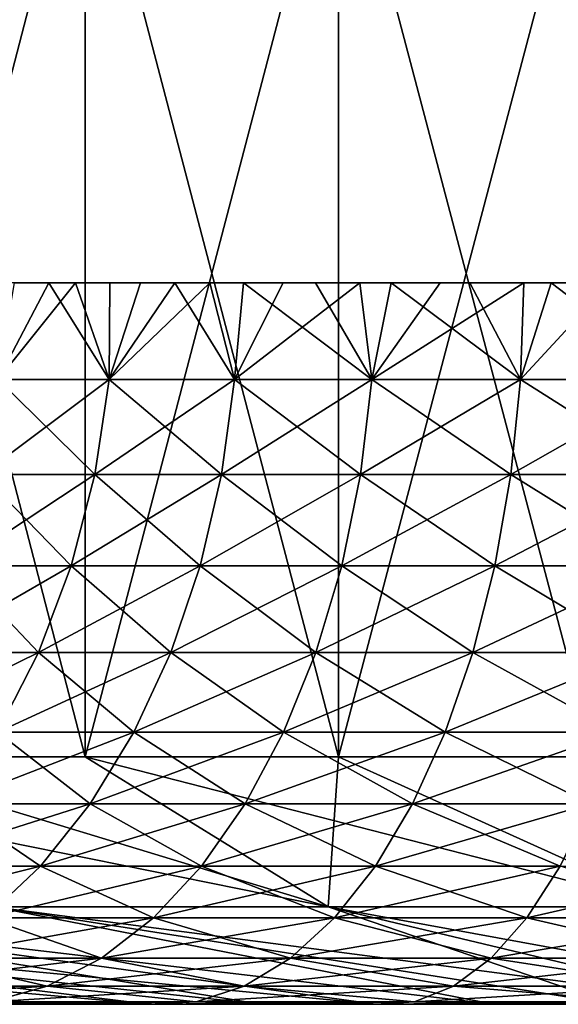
# Model space of a CAD drawing. Header units: millimetres. Extents: x -125 to 125, y 3898 to 4025.
# Tile 66 of 256: x -2.8 to -1.68, y 3897.99 to 3900.04. Entities that reach past the tile are written whole.
import ezdxf

# ---------------------------------------------------------------- set-up
doc = ezdxf.new("R2010")
doc.units = ezdxf.units.MM
doc.header["$LTSCALE"] = 2.2935
for name, color, linetype in [('12', 7, 'CONTINUOUS'), ('8', 7, 'CONTINUOUS'), ('9', 7, 'CONTINUOUS')]:
    doc.layers.add(name, color=color, linetype=linetype)

msp = doc.modelspace()

# ---------------------------------------------------------------- linework, layer by layer
at = {"layer": '12', "color": 18, "linetype": 'Continuous', "true_color": 0x090909}
for points in [[(-2.8545, 3899.4896, -2.0253), (-2.8425, 3899.2889, -2.0652), (-2.7364, 3899.4896, -2.1822), (-2.8545, 3899.4896, -2.0253)], [(-2.611, 3899.2889, 2.351), (-2.8425, 3899.2889, 2.0652), (-2.6812, 3899.4896, 2.2498), (-2.611, 3899.2889, 2.351)], [(-2.6812, 3899.4896, 2.2498), (-2.8425, 3899.2889, 2.0652), (-2.8074, 3899.4896, 2.0901), (-2.6812, 3899.4896, 2.2498)], [(-2.8425, 3899.2889, -2.0652), (-2.611, 3899.2889, -2.351), (-2.7364, 3899.4896, -2.1822), (-2.8425, 3899.2889, -2.0652)], [(-2.7364, 3899.4896, -2.1822), (-2.611, 3899.2889, -2.351), (-2.6097, 3899.4896, -2.3322), (-2.7364, 3899.4896, -2.1822)], [(-2.5458, 3899.4896, 2.4018), (-2.611, 3899.2889, 2.351), (-2.6812, 3899.4896, 2.2498), (-2.5458, 3899.4896, 2.4018)], [(-2.351, 3899.2889, 2.611), (-2.611, 3899.2889, 2.351), (-2.4018, 3899.4896, 2.5458), (-2.351, 3899.2889, 2.611)], [(-2.4018, 3899.4896, 2.5458), (-2.611, 3899.2889, 2.351), (-2.5458, 3899.4896, 2.4018), (-2.4018, 3899.4896, 2.5458)], [(-2.611, 3899.2889, -2.351), (-2.351, 3899.2889, -2.611), (-2.4749, 3899.4896, -2.4749), (-2.611, 3899.2889, -2.351)], [(-2.6097, 3899.4896, -2.3322), (-2.611, 3899.2889, -2.351), (-2.4749, 3899.4896, -2.4749), (-2.6097, 3899.4896, -2.3322)], [(-2.4749, 3899.4896, -2.4749), (-2.351, 3899.2889, -2.611), (-2.3322, 3899.4896, -2.6097), (-2.4749, 3899.4896, -2.4749)], [(-2.2498, 3899.4896, 2.6812), (-2.351, 3899.2889, 2.611), (-2.4018, 3899.4896, 2.5458), (-2.2498, 3899.4896, 2.6812)], [(-2.0652, 3899.2889, 2.8425), (-2.351, 3899.2889, 2.611), (-2.0901, 3899.4896, 2.8074), (-2.0652, 3899.2889, 2.8425)], [(-2.0901, 3899.4896, 2.8074), (-2.351, 3899.2889, 2.611), (-2.2498, 3899.4896, 2.6812), (-2.0901, 3899.4896, 2.8074)], [(-2.351, 3899.2889, -2.611), (-2.0652, 3899.2889, -2.8425), (-2.3322, 3899.4896, -2.6097), (-2.351, 3899.2889, -2.611)], [(-2.3322, 3899.4896, -2.6097), (-2.0652, 3899.2889, -2.8425), (-2.1822, 3899.4896, -2.7364), (-2.3322, 3899.4896, -2.6097)], [(-2.1822, 3899.4896, -2.7364), (-2.0652, 3899.2889, -2.8425), (-2.0253, 3899.4896, -2.8545), (-2.1822, 3899.4896, -2.7364)], [(-1.9233, 3899.4896, 2.9242), (-2.0652, 3899.2889, 2.8425), (-2.0901, 3899.4896, 2.8074), (-1.9233, 3899.4896, 2.9242)], [(-1.7567, 3899.2889, 3.0428), (-2.0652, 3899.2889, 2.8425), (-1.75, 3899.4896, 3.0311), (-1.7567, 3899.2889, 3.0428)], [(-1.75, 3899.4896, 3.0311), (-2.0652, 3899.2889, 2.8425), (-1.9233, 3899.4896, 2.9242), (-1.75, 3899.4896, 3.0311)], [(-2.0652, 3899.2889, -2.8425), (-1.7567, 3899.2889, -3.0428), (-2.0253, 3899.4896, -2.8545), (-2.0652, 3899.2889, -2.8425)], [(-2.0253, 3899.4896, -2.8545), (-1.7567, 3899.2889, -3.0428), (-1.8621, 3899.4896, -2.9635), (-2.0253, 3899.4896, -2.8545)], [(-1.8621, 3899.4896, -2.9635), (-1.7567, 3899.2889, -3.0428), (-1.693, 3899.4896, -3.0633), (-1.8621, 3899.4896, -2.9635)], [(-1.4291, 3899.2889, 3.2097), (-1.7567, 3899.2889, 3.0428), (-1.5708, 3899.4896, 3.1277), (-1.4291, 3899.2889, 3.2097)], [(-1.5708, 3899.4896, 3.1277), (-1.7567, 3899.2889, 3.0428), (-1.75, 3899.4896, 3.0311), (-1.5708, 3899.4896, 3.1277)], [(-1.7567, 3899.2889, -3.0428), (-1.4291, 3899.2889, -3.2097), (-1.693, 3899.4896, -3.0633), (-1.7567, 3899.2889, -3.0428)], [(-1.693, 3899.4896, -3.0633), (-1.4291, 3899.2889, -3.2097), (-1.5186, 3899.4896, -3.1534), (-1.693, 3899.4896, -3.0633)], [(-2.641, 3899.0916, 2.3779), (-2.8751, 3899.0916, 2.0889), (-2.611, 3899.2889, 2.351), (-2.641, 3899.0916, 2.3779)], [(-2.611, 3899.2889, 2.351), (-2.8751, 3899.0916, 2.0889), (-2.8425, 3899.2889, 2.0652), (-2.611, 3899.2889, 2.351)], [(-2.8751, 3899.0916, -2.0889), (-2.641, 3899.0916, -2.3779), (-2.8425, 3899.2889, -2.0652), (-2.8751, 3899.0916, -2.0889)], [(-2.8425, 3899.2889, -2.0652), (-2.641, 3899.0916, -2.3779), (-2.611, 3899.2889, -2.351), (-2.8425, 3899.2889, -2.0652)], [(-2.3779, 3899.0916, 2.641), (-2.641, 3899.0916, 2.3779), (-2.351, 3899.2889, 2.611), (-2.3779, 3899.0916, 2.641)], [(-2.351, 3899.2889, 2.611), (-2.641, 3899.0916, 2.3779), (-2.611, 3899.2889, 2.351), (-2.351, 3899.2889, 2.611)], [(-2.641, 3899.0916, -2.3779), (-2.3779, 3899.0916, -2.641), (-2.611, 3899.2889, -2.351), (-2.641, 3899.0916, -2.3779)], [(-2.611, 3899.2889, -2.351), (-2.3779, 3899.0916, -2.641), (-2.351, 3899.2889, -2.611), (-2.611, 3899.2889, -2.351)], [(-2.0889, 3899.0916, 2.8751), (-2.3779, 3899.0916, 2.641), (-2.0652, 3899.2889, 2.8425), (-2.0889, 3899.0916, 2.8751)], [(-2.0652, 3899.2889, 2.8425), (-2.3779, 3899.0916, 2.641), (-2.351, 3899.2889, 2.611), (-2.0652, 3899.2889, 2.8425)], [(-2.3779, 3899.0916, -2.641), (-2.0889, 3899.0916, -2.8751), (-2.351, 3899.2889, -2.611), (-2.3779, 3899.0916, -2.641)], [(-2.351, 3899.2889, -2.611), (-2.0889, 3899.0916, -2.8751), (-2.0652, 3899.2889, -2.8425), (-2.351, 3899.2889, -2.611)], [(-1.7769, 3899.0916, 3.0777), (-2.0889, 3899.0916, 2.8751), (-1.7567, 3899.2889, 3.0428), (-1.7769, 3899.0916, 3.0777)], [(-1.7567, 3899.2889, 3.0428), (-2.0889, 3899.0916, 2.8751), (-2.0652, 3899.2889, 2.8425), (-1.7567, 3899.2889, 3.0428)], [(-2.0889, 3899.0916, -2.8751), (-1.7769, 3899.0916, -3.0777), (-2.0652, 3899.2889, -2.8425), (-2.0889, 3899.0916, -2.8751)], [(-2.0652, 3899.2889, -2.8425), (-1.7769, 3899.0916, -3.0777), (-1.7567, 3899.2889, -3.0428), (-2.0652, 3899.2889, -2.8425)], [(-1.4454, 3899.0916, 3.2465), (-1.7769, 3899.0916, 3.0777), (-1.4291, 3899.2889, 3.2097), (-1.4454, 3899.0916, 3.2465)], [(-1.4291, 3899.2889, 3.2097), (-1.7769, 3899.0916, 3.0777), (-1.7567, 3899.2889, 3.0428), (-1.4291, 3899.2889, 3.2097)], [(-1.7769, 3899.0916, -3.0777), (-1.4454, 3899.0916, -3.2465), (-1.7567, 3899.2889, -3.0428), (-1.7769, 3899.0916, -3.0777)], [(-1.7567, 3899.2889, -3.0428), (-1.4454, 3899.0916, -3.2465), (-1.4291, 3899.2889, -3.2097), (-1.7567, 3899.2889, -3.0428)], [(-2.6903, 3898.9014, 2.4223), (-2.9287, 3898.9014, 2.1278), (-2.641, 3899.0916, 2.3779), (-2.6903, 3898.9014, 2.4223)], [(-2.641, 3899.0916, 2.3779), (-2.9287, 3898.9014, 2.1278), (-2.8751, 3899.0916, 2.0889), (-2.641, 3899.0916, 2.3779)], [(-2.9287, 3898.9014, -2.1278), (-2.6903, 3898.9014, -2.4223), (-2.8751, 3899.0916, -2.0889), (-2.9287, 3898.9014, -2.1278)], [(-2.8751, 3899.0916, -2.0889), (-2.6903, 3898.9014, -2.4223), (-2.641, 3899.0916, -2.3779), (-2.8751, 3899.0916, -2.0889)], [(-2.4223, 3898.9014, 2.6903), (-2.6903, 3898.9014, 2.4223), (-2.3779, 3899.0916, 2.641), (-2.4223, 3898.9014, 2.6903)], [(-2.3779, 3899.0916, 2.641), (-2.6903, 3898.9014, 2.4223), (-2.641, 3899.0916, 2.3779), (-2.3779, 3899.0916, 2.641)], [(-2.6903, 3898.9014, -2.4223), (-2.4223, 3898.9014, -2.6903), (-2.641, 3899.0916, -2.3779), (-2.6903, 3898.9014, -2.4223)], [(-2.641, 3899.0916, -2.3779), (-2.4223, 3898.9014, -2.6903), (-2.3779, 3899.0916, -2.641), (-2.641, 3899.0916, -2.3779)], [(-2.1278, 3898.9014, 2.9287), (-2.4223, 3898.9014, 2.6903), (-2.0889, 3899.0916, 2.8751), (-2.1278, 3898.9014, 2.9287)], [(-2.0889, 3899.0916, 2.8751), (-2.4223, 3898.9014, 2.6903), (-2.3779, 3899.0916, 2.641), (-2.0889, 3899.0916, 2.8751)], [(-2.4223, 3898.9014, -2.6903), (-2.1278, 3898.9014, -2.9287), (-2.3779, 3899.0916, -2.641), (-2.4223, 3898.9014, -2.6903)], [(-2.3779, 3899.0916, -2.641), (-2.1278, 3898.9014, -2.9287), (-2.0889, 3899.0916, -2.8751), (-2.3779, 3899.0916, -2.641)], [(-1.8101, 3898.9014, 3.1351), (-2.1278, 3898.9014, 2.9287), (-1.7769, 3899.0916, 3.0777), (-1.8101, 3898.9014, 3.1351)], [(-1.7769, 3899.0916, 3.0777), (-2.1278, 3898.9014, 2.9287), (-2.0889, 3899.0916, 2.8751), (-1.7769, 3899.0916, 3.0777)], [(-2.1278, 3898.9014, -2.9287), (-1.8101, 3898.9014, -3.1351), (-2.0889, 3899.0916, -2.8751), (-2.1278, 3898.9014, -2.9287)], [(-2.0889, 3899.0916, -2.8751), (-1.8101, 3898.9014, -3.1351), (-1.7769, 3899.0916, -3.0777), (-2.0889, 3899.0916, -2.8751)], [(-1.4724, 3898.9014, 3.3071), (-1.8101, 3898.9014, 3.1351), (-1.4454, 3899.0916, 3.2465), (-1.4724, 3898.9014, 3.3071)], [(-1.4454, 3899.0916, 3.2465), (-1.8101, 3898.9014, 3.1351), (-1.7769, 3899.0916, 3.0777), (-1.4454, 3899.0916, 3.2465)], [(-1.8101, 3898.9014, -3.1351), (-1.4724, 3898.9014, -3.3071), (-1.7769, 3899.0916, -3.0777), (-1.8101, 3898.9014, -3.1351)], [(-1.7769, 3899.0916, -3.0777), (-1.4724, 3898.9014, -3.3071), (-1.4454, 3899.0916, -3.2465), (-1.7769, 3899.0916, -3.0777)], [(-2.758, 3898.7219, 2.4833), (-3.0025, 3898.7219, 2.1815), (-2.6903, 3898.9014, 2.4223), (-2.758, 3898.7219, 2.4833)], [(-2.6903, 3898.9014, 2.4223), (-3.0025, 3898.7219, 2.1815), (-2.9287, 3898.9014, 2.1278), (-2.6903, 3898.9014, 2.4223)], [(-3.0025, 3898.7219, -2.1815), (-2.758, 3898.7219, -2.4833), (-2.9287, 3898.9014, -2.1278), (-3.0025, 3898.7219, -2.1815)], [(-2.9287, 3898.9014, -2.1278), (-2.758, 3898.7219, -2.4833), (-2.6903, 3898.9014, -2.4223), (-2.9287, 3898.9014, -2.1278)], [(-2.4833, 3898.7219, 2.758), (-2.758, 3898.7219, 2.4833), (-2.4223, 3898.9014, 2.6903), (-2.4833, 3898.7219, 2.758)], [(-2.4223, 3898.9014, 2.6903), (-2.758, 3898.7219, 2.4833), (-2.6903, 3898.9014, 2.4223), (-2.4223, 3898.9014, 2.6903)], [(-2.758, 3898.7219, -2.4833), (-2.4833, 3898.7219, -2.758), (-2.6903, 3898.9014, -2.4223), (-2.758, 3898.7219, -2.4833)], [(-2.6903, 3898.9014, -2.4223), (-2.4833, 3898.7219, -2.758), (-2.4223, 3898.9014, -2.6903), (-2.6903, 3898.9014, -2.4223)], [(-2.1815, 3898.7219, 3.0025), (-2.4833, 3898.7219, 2.758), (-2.1278, 3898.9014, 2.9287), (-2.1815, 3898.7219, 3.0025)], [(-2.1278, 3898.9014, 2.9287), (-2.4833, 3898.7219, 2.758), (-2.4223, 3898.9014, 2.6903), (-2.1278, 3898.9014, 2.9287)], [(-2.4833, 3898.7219, -2.758), (-2.1815, 3898.7219, -3.0025), (-2.4223, 3898.9014, -2.6903), (-2.4833, 3898.7219, -2.758)], [(-2.4223, 3898.9014, -2.6903), (-2.1815, 3898.7219, -3.0025), (-2.1278, 3898.9014, -2.9287), (-2.4223, 3898.9014, -2.6903)], [(-1.8557, 3898.7219, 3.2141), (-2.1815, 3898.7219, 3.0025), (-1.8101, 3898.9014, 3.1351), (-1.8557, 3898.7219, 3.2141)], [(-1.8101, 3898.9014, 3.1351), (-2.1815, 3898.7219, 3.0025), (-2.1278, 3898.9014, 2.9287), (-1.8101, 3898.9014, 3.1351)], [(-2.1815, 3898.7219, -3.0025), (-1.8557, 3898.7219, -3.2141), (-2.1278, 3898.9014, -2.9287), (-2.1815, 3898.7219, -3.0025)], [(-2.1278, 3898.9014, -2.9287), (-1.8557, 3898.7219, -3.2141), (-1.8101, 3898.9014, -3.1351), (-2.1278, 3898.9014, -2.9287)], [(-1.5095, 3898.7219, 3.3904), (-1.8557, 3898.7219, 3.2141), (-1.4724, 3898.9014, 3.3071), (-1.5095, 3898.7219, 3.3904)], [(-1.4724, 3898.9014, 3.3071), (-1.8557, 3898.7219, 3.2141), (-1.8101, 3898.9014, 3.1351), (-1.4724, 3898.9014, 3.3071)], [(-1.8557, 3898.7219, -3.2141), (-1.5095, 3898.7219, -3.3904), (-1.8101, 3898.9014, -3.1351), (-1.8557, 3898.7219, -3.2141)], [(-1.8101, 3898.9014, -3.1351), (-1.5095, 3898.7219, -3.3904), (-1.4724, 3898.9014, -3.3071), (-1.8101, 3898.9014, -3.1351)], [(-2.8431, 3898.5562, 2.5599), (-3.0951, 3898.5562, 2.2487), (-2.758, 3898.7219, 2.4833), (-2.8431, 3898.5562, 2.5599)], [(-2.758, 3898.7219, 2.4833), (-3.0951, 3898.5562, 2.2487), (-3.0025, 3898.7219, 2.1815), (-2.758, 3898.7219, 2.4833)], [(-3.0025, 3898.7219, -2.1815), (-2.8431, 3898.5562, -2.5599), (-2.758, 3898.7219, -2.4833), (-3.0025, 3898.7219, -2.1815)], [(-2.5599, 3898.5562, 2.8431), (-2.8431, 3898.5562, 2.5599), (-2.4833, 3898.7219, 2.758), (-2.5599, 3898.5562, 2.8431)], [(-2.4833, 3898.7219, 2.758), (-2.8431, 3898.5562, 2.5599), (-2.758, 3898.7219, 2.4833), (-2.4833, 3898.7219, 2.758)], [(-2.8431, 3898.5562, -2.5599), (-2.5599, 3898.5562, -2.8431), (-2.758, 3898.7219, -2.4833), (-2.8431, 3898.5562, -2.5599)], [(-2.758, 3898.7219, -2.4833), (-2.5599, 3898.5562, -2.8431), (-2.4833, 3898.7219, -2.758), (-2.758, 3898.7219, -2.4833)], [(-2.2487, 3898.5562, 3.0951), (-2.5599, 3898.5562, 2.8431), (-2.1815, 3898.7219, 3.0025), (-2.2487, 3898.5562, 3.0951)], [(-2.1815, 3898.7219, 3.0025), (-2.5599, 3898.5562, 2.8431), (-2.4833, 3898.7219, 2.758), (-2.1815, 3898.7219, 3.0025)], [(-2.5599, 3898.5562, -2.8431), (-2.2487, 3898.5562, -3.0951), (-2.4833, 3898.7219, -2.758), (-2.5599, 3898.5562, -2.8431)], [(-2.4833, 3898.7219, -2.758), (-2.2487, 3898.5562, -3.0951), (-2.1815, 3898.7219, -3.0025), (-2.4833, 3898.7219, -2.758)], [(-1.9129, 3898.5562, 3.3132), (-2.2487, 3898.5562, 3.0951), (-1.8557, 3898.7219, 3.2141), (-1.9129, 3898.5562, 3.3132)], [(-1.8557, 3898.7219, 3.2141), (-2.2487, 3898.5562, 3.0951), (-2.1815, 3898.7219, 3.0025), (-1.8557, 3898.7219, 3.2141)], [(-2.2487, 3898.5562, -3.0951), (-1.9129, 3898.5562, -3.3132), (-2.1815, 3898.7219, -3.0025), (-2.2487, 3898.5562, -3.0951)], [(-2.1815, 3898.7219, -3.0025), (-1.9129, 3898.5562, -3.3132), (-1.8557, 3898.7219, -3.2141), (-2.1815, 3898.7219, -3.0025)], [(-1.5561, 3898.5562, 3.495), (-1.9129, 3898.5562, 3.3132), (-1.5095, 3898.7219, 3.3904), (-1.5561, 3898.5562, 3.495)], [(-1.5095, 3898.7219, 3.3904), (-1.9129, 3898.5562, 3.3132), (-1.8557, 3898.7219, 3.2141), (-1.5095, 3898.7219, 3.3904)], [(-1.9129, 3898.5562, -3.3132), (-1.5561, 3898.5562, -3.495), (-1.8557, 3898.7219, -3.2141), (-1.9129, 3898.5562, -3.3132)], [(-1.8557, 3898.7219, -3.2141), (-1.5561, 3898.5562, -3.495), (-1.5095, 3898.7219, -3.3904), (-1.8557, 3898.7219, -3.2141)], [(-2.6506, 3898.4074, 2.9438), (-2.9438, 3898.4074, 2.6506), (-2.5599, 3898.5562, 2.8431), (-2.6506, 3898.4074, 2.9438)], [(-2.5599, 3898.5562, 2.8431), (-2.9438, 3898.4074, 2.6506), (-2.8431, 3898.5562, 2.5599), (-2.5599, 3898.5562, 2.8431)], [(-2.9438, 3898.4074, -2.6506), (-2.6506, 3898.4074, -2.9438), (-2.8431, 3898.5562, -2.5599), (-2.9438, 3898.4074, -2.6506)], [(-2.8431, 3898.5562, -2.5599), (-2.6506, 3898.4074, -2.9438), (-2.5599, 3898.5562, -2.8431), (-2.8431, 3898.5562, -2.5599)], [(-2.3284, 3898.4074, 3.2048), (-2.6506, 3898.4074, 2.9438), (-2.2487, 3898.5562, 3.0951), (-2.3284, 3898.4074, 3.2048)], [(-2.2487, 3898.5562, 3.0951), (-2.6506, 3898.4074, 2.9438), (-2.5599, 3898.5562, 2.8431), (-2.2487, 3898.5562, 3.0951)], [(-2.6506, 3898.4074, -2.9438), (-2.3284, 3898.4074, -3.2048), (-2.5599, 3898.5562, -2.8431), (-2.6506, 3898.4074, -2.9438)], [(-2.5599, 3898.5562, -2.8431), (-2.3284, 3898.4074, -3.2048), (-2.2487, 3898.5562, -3.0951), (-2.5599, 3898.5562, -2.8431)], [(-1.9807, 3898.4074, 3.4306), (-2.3284, 3898.4074, 3.2048), (-1.9129, 3898.5562, 3.3132), (-1.9807, 3898.4074, 3.4306)], [(-1.9129, 3898.5562, 3.3132), (-2.3284, 3898.4074, 3.2048), (-2.2487, 3898.5562, 3.0951), (-1.9129, 3898.5562, 3.3132)], [(-2.3284, 3898.4074, -3.2048), (-1.9807, 3898.4074, -3.4306), (-2.2487, 3898.5562, -3.0951), (-2.3284, 3898.4074, -3.2048)], [(-2.2487, 3898.5562, -3.0951), (-1.9807, 3898.4074, -3.4306), (-1.9129, 3898.5562, -3.3132), (-2.2487, 3898.5562, -3.0951)], [(-1.6112, 3898.4074, 3.6188), (-1.9807, 3898.4074, 3.4306), (-1.5561, 3898.5562, 3.495), (-1.6112, 3898.4074, 3.6188)], [(-1.5561, 3898.5562, 3.495), (-1.9807, 3898.4074, 3.4306), (-1.9129, 3898.5562, 3.3132), (-1.5561, 3898.5562, 3.495)], [(-1.9807, 3898.4074, -3.4306), (-1.6112, 3898.4074, -3.6188), (-1.9129, 3898.5562, -3.3132), (-1.9807, 3898.4074, -3.4306)], [(-1.9129, 3898.5562, -3.3132), (-1.6112, 3898.4074, -3.6188), (-1.5561, 3898.5562, -3.495), (-1.9129, 3898.5562, -3.3132)], [(-2.7539, 3898.278, 3.0585), (-3.0585, 3898.278, 2.7539), (-2.6506, 3898.4074, 2.9438), (-2.7539, 3898.278, 3.0585)], [(-2.6506, 3898.4074, 2.9438), (-3.0585, 3898.278, 2.7539), (-2.9438, 3898.4074, 2.6506), (-2.6506, 3898.4074, 2.9438)], [(-3.0585, 3898.278, -2.7539), (-2.7539, 3898.278, -3.0585), (-2.9438, 3898.4074, -2.6506), (-3.0585, 3898.278, -2.7539)], [(-2.9438, 3898.4074, -2.6506), (-2.7539, 3898.278, -3.0585), (-2.6506, 3898.4074, -2.9438), (-2.9438, 3898.4074, -2.6506)], [(-2.4191, 3898.278, 3.3296), (-2.7539, 3898.278, 3.0585), (-2.3284, 3898.4074, 3.2048), (-2.4191, 3898.278, 3.3296)], [(-2.3284, 3898.4074, 3.2048), (-2.7539, 3898.278, 3.0585), (-2.6506, 3898.4074, 2.9438), (-2.3284, 3898.4074, 3.2048)], [(-2.7539, 3898.278, -3.0585), (-2.4191, 3898.278, -3.3296), (-2.6506, 3898.4074, -2.9438), (-2.7539, 3898.278, -3.0585)], [(-2.6506, 3898.4074, -2.9438), (-2.4191, 3898.278, -3.3296), (-2.3284, 3898.4074, -3.2048), (-2.6506, 3898.4074, -2.9438)], [(-2.0578, 3898.278, 3.5642), (-2.4191, 3898.278, 3.3296), (-1.9807, 3898.4074, 3.4306), (-2.0578, 3898.278, 3.5642)], [(-1.9807, 3898.4074, 3.4306), (-2.4191, 3898.278, 3.3296), (-2.3284, 3898.4074, 3.2048), (-1.9807, 3898.4074, 3.4306)], [(-2.4191, 3898.278, -3.3296), (-2.0578, 3898.278, -3.5642), (-2.3284, 3898.4074, -3.2048), (-2.4191, 3898.278, -3.3296)], [(-2.3284, 3898.4074, -3.2048), (-2.0578, 3898.278, -3.5642), (-1.9807, 3898.4074, -3.4306), (-2.3284, 3898.4074, -3.2048)], [(-1.674, 3898.278, 3.7598), (-2.0578, 3898.278, 3.5642), (-1.6112, 3898.4074, 3.6188), (-1.674, 3898.278, 3.7598)], [(-1.6112, 3898.4074, 3.6188), (-2.0578, 3898.278, 3.5642), (-1.9807, 3898.4074, 3.4306), (-1.6112, 3898.4074, 3.6188)], [(-2.0578, 3898.278, -3.5642), (-1.674, 3898.278, -3.7598), (-1.9807, 3898.4074, -3.4306), (-2.0578, 3898.278, -3.5642)], [(-1.9807, 3898.4074, -3.4306), (-1.674, 3898.278, -3.7598), (-1.6112, 3898.4074, -3.6188), (-1.9807, 3898.4074, -3.4306)], [(-2.8678, 3898.1705, 3.185), (-3.185, 3898.1705, 2.8678), (-2.7539, 3898.278, 3.0585), (-2.8678, 3898.1705, 3.185)], [(-2.7539, 3898.278, 3.0585), (-3.185, 3898.1705, 2.8678), (-3.0585, 3898.278, 2.7539), (-2.7539, 3898.278, 3.0585)], [(-3.0585, 3898.278, -2.7539), (-2.8678, 3898.1705, -3.185), (-2.7539, 3898.278, -3.0585), (-3.0585, 3898.278, -2.7539)], [(-2.5192, 3898.1705, 3.4673), (-2.8678, 3898.1705, 3.185), (-2.4191, 3898.278, 3.3296), (-2.5192, 3898.1705, 3.4673)], [(-2.4191, 3898.278, 3.3296), (-2.8678, 3898.1705, 3.185), (-2.7539, 3898.278, 3.0585), (-2.4191, 3898.278, 3.3296)], [(-2.8678, 3898.1705, -3.185), (-2.5192, 3898.1705, -3.4673), (-2.7539, 3898.278, -3.0585), (-2.8678, 3898.1705, -3.185)], [(-2.7539, 3898.278, -3.0585), (-2.5192, 3898.1705, -3.4673), (-2.4191, 3898.278, -3.3296), (-2.7539, 3898.278, -3.0585)], [(-2.1429, 3898.1705, 3.7117), (-2.5192, 3898.1705, 3.4673), (-2.0578, 3898.278, 3.5642), (-2.1429, 3898.1705, 3.7117)], [(-2.0578, 3898.278, 3.5642), (-2.5192, 3898.1705, 3.4673), (-2.4191, 3898.278, 3.3296), (-2.0578, 3898.278, 3.5642)], [(-2.5192, 3898.1705, -3.4673), (-2.1429, 3898.1705, -3.7117), (-2.4191, 3898.278, -3.3296), (-2.5192, 3898.1705, -3.4673)], [(-2.4191, 3898.278, -3.3296), (-2.1429, 3898.1705, -3.7117), (-2.0578, 3898.278, -3.5642), (-2.4191, 3898.278, -3.3296)], [(-1.7432, 3898.1705, 3.9153), (-2.1429, 3898.1705, 3.7117), (-1.674, 3898.278, 3.7598), (-1.7432, 3898.1705, 3.9153)], [(-1.674, 3898.278, 3.7598), (-2.1429, 3898.1705, 3.7117), (-2.0578, 3898.278, 3.5642), (-1.674, 3898.278, 3.7598)], [(-2.1429, 3898.1705, -3.7117), (-1.7432, 3898.1705, -3.9153), (-2.0578, 3898.278, -3.5642), (-2.1429, 3898.1705, -3.7117)], [(-2.0578, 3898.278, -3.5642), (-1.7432, 3898.1705, -3.9153), (-1.674, 3898.278, -3.7598), (-2.0578, 3898.278, -3.5642)], [(-1.3244, 3898.1705, 4.0761), (-1.7432, 3898.1705, 3.9153), (-1.2718, 3898.278, 3.9142), (-1.3244, 3898.1705, 4.0761)], [(-1.2718, 3898.278, 3.9142), (-1.7432, 3898.1705, 3.9153), (-1.674, 3898.278, 3.7598), (-1.2718, 3898.278, 3.9142)], [(-1.7432, 3898.1705, -3.9153), (-1.3244, 3898.1705, -4.0761), (-1.674, 3898.278, -3.7598), (-1.7432, 3898.1705, -3.9153)], [(-2.6268, 3898.0867, 3.6155), (-2.9903, 3898.0867, 3.3211), (-2.5192, 3898.1705, 3.4673), (-2.6268, 3898.0867, 3.6155)], [(-2.5192, 3898.1705, 3.4673), (-2.9903, 3898.0867, 3.3211), (-2.8678, 3898.1705, 3.185), (-2.5192, 3898.1705, 3.4673)], [(-2.9903, 3898.0867, -3.3211), (-2.6268, 3898.0867, -3.6155), (-2.8678, 3898.1705, -3.185), (-2.9903, 3898.0867, -3.3211)], [(-2.8678, 3898.1705, -3.185), (-2.6268, 3898.0867, -3.6155), (-2.5192, 3898.1705, -3.4673), (-2.8678, 3898.1705, -3.185)], [(-2.2345, 3898.0867, 3.8703), (-2.6268, 3898.0867, 3.6155), (-2.1429, 3898.1705, 3.7117), (-2.2345, 3898.0867, 3.8703)], [(-2.1429, 3898.1705, 3.7117), (-2.6268, 3898.0867, 3.6155), (-2.5192, 3898.1705, 3.4673), (-2.1429, 3898.1705, 3.7117)], [(-2.6268, 3898.0867, -3.6155), (-2.2345, 3898.0867, -3.8703), (-2.5192, 3898.1705, -3.4673), (-2.6268, 3898.0867, -3.6155)], [(-2.5192, 3898.1705, -3.4673), (-2.2345, 3898.0867, -3.8703), (-2.1429, 3898.1705, -3.7117), (-2.5192, 3898.1705, -3.4673)], [(-1.8177, 3898.0867, 4.0826), (-2.2345, 3898.0867, 3.8703), (-1.7432, 3898.1705, 3.9153), (-1.8177, 3898.0867, 4.0826)], [(-1.7432, 3898.1705, 3.9153), (-2.2345, 3898.0867, 3.8703), (-2.1429, 3898.1705, 3.7117), (-1.7432, 3898.1705, 3.9153)], [(-2.2345, 3898.0867, -3.8703), (-1.8177, 3898.0867, -4.0826), (-2.1429, 3898.1705, -3.7117), (-2.2345, 3898.0867, -3.8703)], [(-2.1429, 3898.1705, -3.7117), (-1.8177, 3898.0867, -4.0826), (-1.7432, 3898.1705, -3.9153), (-2.1429, 3898.1705, -3.7117)], [(-1.381, 3898.0867, 4.2503), (-1.8177, 3898.0867, 4.0826), (-1.3244, 3898.1705, 4.0761), (-1.381, 3898.0867, 4.2503)], [(-1.3244, 3898.1705, 4.0761), (-1.8177, 3898.0867, 4.0826), (-1.7432, 3898.1705, 3.9153), (-1.3244, 3898.1705, 4.0761)], [(-1.8177, 3898.0867, -4.0826), (-1.381, 3898.0867, -4.2503), (-1.7432, 3898.1705, -3.9153), (-1.8177, 3898.0867, -4.0826)], [(-1.7432, 3898.1705, -3.9153), (-1.381, 3898.0867, -4.2503), (-1.3244, 3898.1705, -4.0761), (-1.7432, 3898.1705, -3.9153)], [(-2.7401, 3898.0282, 3.7714), (-3.1193, 3898.0282, 3.4643), (-2.6268, 3898.0867, 3.6155), (-2.7401, 3898.0282, 3.7714)], [(-2.6268, 3898.0867, 3.6155), (-3.1193, 3898.0282, 3.4643), (-2.9903, 3898.0867, 3.3211), (-2.6268, 3898.0867, 3.6155)], [(-3.1193, 3898.0282, -3.4643), (-2.7401, 3898.0282, -3.7714), (-2.9903, 3898.0867, -3.3211), (-3.1193, 3898.0282, -3.4643)], [(-2.9903, 3898.0867, -3.3211), (-2.7401, 3898.0282, -3.7714), (-2.6268, 3898.0867, -3.6155), (-2.9903, 3898.0867, -3.3211)], [(-2.3308, 3898.0282, 4.0371), (-2.7401, 3898.0282, 3.7714), (-2.2345, 3898.0867, 3.8703), (-2.3308, 3898.0282, 4.0371)], [(-2.2345, 3898.0867, 3.8703), (-2.7401, 3898.0282, 3.7714), (-2.6268, 3898.0867, 3.6155), (-2.2345, 3898.0867, 3.8703)], [(-2.7401, 3898.0282, -3.7714), (-2.3308, 3898.0282, -4.0371), (-2.6268, 3898.0867, -3.6155), (-2.7401, 3898.0282, -3.7714)], [(-2.6268, 3898.0867, -3.6155), (-2.3308, 3898.0282, -4.0371), (-2.2345, 3898.0867, -3.8703), (-2.6268, 3898.0867, -3.6155)], [(-1.8961, 3898.0282, 4.2586), (-2.3308, 3898.0282, 4.0371), (-1.8177, 3898.0867, 4.0826), (-1.8961, 3898.0282, 4.2586)], [(-1.8177, 3898.0867, 4.0826), (-2.3308, 3898.0282, 4.0371), (-2.2345, 3898.0867, 3.8703), (-1.8177, 3898.0867, 4.0826)], [(-2.3308, 3898.0282, -4.0371), (-1.8961, 3898.0282, -4.2586), (-2.2345, 3898.0867, -3.8703), (-2.3308, 3898.0282, -4.0371)], [(-2.2345, 3898.0867, -3.8703), (-1.8961, 3898.0282, -4.2586), (-1.8177, 3898.0867, -4.0826), (-2.2345, 3898.0867, -3.8703)], [(-1.4405, 3898.0282, 4.4335), (-1.8961, 3898.0282, 4.2586), (-1.381, 3898.0867, 4.2503), (-1.4405, 3898.0282, 4.4335)], [(-1.381, 3898.0867, 4.2503), (-1.8961, 3898.0282, 4.2586), (-1.8177, 3898.0867, 4.0826), (-1.381, 3898.0867, 4.2503)], [(-1.8961, 3898.0282, -4.2586), (-1.4405, 3898.0282, -4.4335), (-1.8177, 3898.0867, -4.0826), (-1.8961, 3898.0282, -4.2586)], [(-1.8177, 3898.0867, -4.0826), (-1.4405, 3898.0282, -4.4335), (-1.381, 3898.0867, -4.2503), (-1.8177, 3898.0867, -4.0826)], [(-2.8569, 3897.9961, 3.9322), (-3.2523, 3897.9961, 3.612), (-2.7401, 3898.0282, 3.7714), (-2.8569, 3897.9961, 3.9322)], [(-2.7401, 3898.0282, 3.7714), (-3.2523, 3897.9961, 3.612), (-3.1193, 3898.0282, 3.4643), (-2.7401, 3898.0282, 3.7714)], [(-3.1193, 3898.0282, -3.4643), (-2.8569, 3897.9961, -3.9322), (-2.7401, 3898.0282, -3.7714), (-3.1193, 3898.0282, -3.4643)], [(-2.4302, 3897.9961, 4.2093), (-2.8569, 3897.9961, 3.9322), (-2.3308, 3898.0282, 4.0371), (-2.4302, 3897.9961, 4.2093)], [(-2.3308, 3898.0282, 4.0371), (-2.8569, 3897.9961, 3.9322), (-2.7401, 3898.0282, 3.7714), (-2.3308, 3898.0282, 4.0371)], [(-2.8569, 3897.9961, -3.9322), (-2.4302, 3897.9961, -4.2093), (-2.7401, 3898.0282, -3.7714), (-2.8569, 3897.9961, -3.9322)], [(-2.7401, 3898.0282, -3.7714), (-2.4302, 3897.9961, -4.2093), (-2.3308, 3898.0282, -4.0371), (-2.7401, 3898.0282, -3.7714)], [(-1.9769, 3897.9961, 4.4402), (-2.4302, 3897.9961, 4.2093), (-1.8961, 3898.0282, 4.2586), (-1.9769, 3897.9961, 4.4402)], [(-1.8961, 3898.0282, 4.2586), (-2.4302, 3897.9961, 4.2093), (-2.3308, 3898.0282, 4.0371), (-1.8961, 3898.0282, 4.2586)], [(-2.4302, 3897.9961, -4.2093), (-1.9769, 3897.9961, -4.4402), (-2.3308, 3898.0282, -4.0371), (-2.4302, 3897.9961, -4.2093)], [(-2.3308, 3898.0282, -4.0371), (-1.9769, 3897.9961, -4.4402), (-1.8961, 3898.0282, -4.2586), (-2.3308, 3898.0282, -4.0371)], [(-1.502, 3897.9961, 4.6226), (-1.9769, 3897.9961, 4.4402), (-1.4405, 3898.0282, 4.4335), (-1.502, 3897.9961, 4.6226)], [(-1.4405, 3898.0282, 4.4335), (-1.9769, 3897.9961, 4.4402), (-1.8961, 3898.0282, 4.2586), (-1.4405, 3898.0282, 4.4335)], [(-1.9769, 3897.9961, -4.4402), (-1.502, 3897.9961, -4.6226), (-1.8961, 3898.0282, -4.2586), (-1.9769, 3897.9961, -4.4402)], [(-1.8961, 3898.0282, -4.2586), (-1.502, 3897.9961, -4.6226), (-1.4405, 3898.0282, -4.4335), (-1.8961, 3898.0282, -4.2586)], [(-2.7556, 3897.9907, 4.2433), (-2.9739, 3897.9907, 4.0932), (-2.4302, 3897.9961, 4.2093), (-2.7556, 3897.9907, 4.2433)], [(-2.4302, 3897.9961, 4.2093), (-2.9739, 3897.9907, 4.0932), (-2.8569, 3897.9961, 3.9322), (-2.4302, 3897.9961, 4.2093)], [(-2.9739, 3897.9907, -4.0932), (-2.7556, 3897.9907, -4.2433), (-2.8569, 3897.9961, -3.9322), (-2.9739, 3897.9907, -4.0932)], [(-2.7556, 3897.9907, -4.2433), (-2.5298, 3897.9907, -4.3817), (-2.8569, 3897.9961, -3.9322), (-2.7556, 3897.9907, -4.2433)], [(-2.8569, 3897.9961, -3.9322), (-2.5298, 3897.9907, -4.3817), (-2.4302, 3897.9961, -4.2093), (-2.8569, 3897.9961, -3.9322)], [(-2.5298, 3897.9907, 4.3817), (-2.7556, 3897.9907, 4.2433), (-2.4302, 3897.9961, 4.2093), (-2.5298, 3897.9907, 4.3817)], [(-2.297, 3897.9907, 4.5081), (-2.5298, 3897.9907, 4.3817), (-1.9769, 3897.9961, 4.4402), (-2.297, 3897.9907, 4.5081)], [(-1.9769, 3897.9961, 4.4402), (-2.5298, 3897.9907, 4.3817), (-2.4302, 3897.9961, 4.2093), (-1.9769, 3897.9961, 4.4402)], [(-2.5298, 3897.9907, -4.3817), (-2.297, 3897.9907, -4.5081), (-2.4302, 3897.9961, -4.2093), (-2.5298, 3897.9907, -4.3817)], [(-2.297, 3897.9907, -4.5081), (-2.0579, 3897.9907, -4.6221), (-2.4302, 3897.9961, -4.2093), (-2.297, 3897.9907, -4.5081)], [(-2.4302, 3897.9961, -4.2093), (-2.0579, 3897.9907, -4.6221), (-1.9769, 3897.9961, -4.4402), (-2.4302, 3897.9961, -4.2093)], [(-2.0579, 3897.9907, 4.6221), (-2.297, 3897.9907, 4.5081), (-1.9769, 3897.9961, 4.4402), (-2.0579, 3897.9907, 4.6221)], [(-1.8132, 3897.9907, 4.7235), (-2.0579, 3897.9907, 4.6221), (-1.502, 3897.9961, 4.6226), (-1.8132, 3897.9907, 4.7235)], [(-1.502, 3897.9961, 4.6226), (-2.0579, 3897.9907, 4.6221), (-1.9769, 3897.9961, 4.4402), (-1.502, 3897.9961, 4.6226)], [(-2.0579, 3897.9907, -4.6221), (-1.8132, 3897.9907, -4.7235), (-1.9769, 3897.9961, -4.4402), (-2.0579, 3897.9907, -4.6221)], [(-1.8132, 3897.9907, -4.7235), (-1.5635, 3897.9907, -4.8119), (-1.9769, 3897.9961, -4.4402), (-1.8132, 3897.9907, -4.7235)], [(-1.9769, 3897.9961, -4.4402), (-1.5635, 3897.9907, -4.8119), (-1.502, 3897.9961, -4.6226), (-1.9769, 3897.9961, -4.4402)], [(-1.5635, 3897.9907, 4.8119), (-1.8132, 3897.9907, 4.7235), (-1.502, 3897.9961, 4.6226), (-1.5635, 3897.9907, 4.8119)]]:
    msp.add_3dface(points, dxfattribs=at)
at = {"layer": '8', "color": 18, "linetype": 'Continuous', "true_color": 0x090909}
for points in [[(-3.1821, 3900.5144, -12.0882), (-2.6607, 3900.5144, -12.2135), (-3.1821, 3898.5045, -12.0882), (-3.1821, 3900.5144, -12.0882)], [(-3.1821, 3898.5045, -12.0882), (-2.6607, 3900.5144, -12.2135), (-2.6607, 3898.5045, -12.2135), (-3.1821, 3898.5045, -12.0882)], [(-2.6607, 3900.5144, 12.2135), (-3.1821, 3900.5144, 12.0882), (-2.6607, 3898.5045, 12.2135), (-2.6607, 3900.5144, 12.2135)], [(-2.6607, 3898.5045, 12.2135), (-3.1821, 3900.5144, 12.0882), (-3.1821, 3898.5045, 12.0882), (-2.6607, 3898.5045, 12.2135)], [(-2.6607, 3900.5144, -12.2135), (-2.1345, 3900.5144, -12.3164), (-2.6607, 3898.5045, -12.2135), (-2.6607, 3900.5144, -12.2135)], [(-2.6607, 3898.5045, -12.2135), (-2.1345, 3900.5144, -12.3164), (-2.1345, 3898.5045, -12.3164), (-2.6607, 3898.5045, -12.2135)], [(-2.1345, 3900.5144, 12.3164), (-2.6607, 3900.5144, 12.2135), (-2.1345, 3898.5045, 12.3164), (-2.1345, 3900.5144, 12.3164)], [(-2.1345, 3898.5045, 12.3164), (-2.6607, 3900.5144, 12.2135), (-2.6607, 3898.5045, 12.2135), (-2.1345, 3898.5045, 12.3164)], [(-2.1345, 3900.5144, -12.3164), (-1.6043, 3900.5144, -12.3966), (-2.1345, 3898.5045, -12.3164), (-2.1345, 3900.5144, -12.3164)], [(-2.1345, 3898.5045, -12.3164), (-1.6043, 3900.5144, -12.3966), (-1.6043, 3898.5045, -12.3966), (-2.1345, 3898.5045, -12.3164)], [(-1.6043, 3900.5144, 12.3966), (-2.1345, 3900.5144, 12.3164), (-1.6043, 3898.5045, 12.3966), (-1.6043, 3900.5144, 12.3966)], [(-1.6043, 3898.5045, 12.3966), (-2.1345, 3900.5144, 12.3164), (-2.1345, 3898.5045, 12.3164), (-1.6043, 3898.5045, 12.3966)]]:
    msp.add_3dface(points, dxfattribs=at)
at = {"layer": '9', "color": 18, "linetype": 'Continuous', "true_color": 0x090909}
for points in [[(-3.1821, 3898.5045, 12.0882), (-3.6976, 3898.5045, 11.9406), (-2.1562, 3898.1932, 8.5147), (-3.1821, 3898.5045, 12.0882)], [(-2.1562, 3898.1932, 8.5147), (-3.6976, 3898.5045, 11.9406), (-2.852, 3898.1932, 8.3076), (-2.1562, 3898.1932, 8.5147)], [(-3.1821, 3898.5045, -12.0882), (-2.6607, 3898.5045, -12.2135), (-2.1562, 3898.1932, -8.5147), (-3.1821, 3898.5045, -12.0882)], [(-2.852, 3898.1932, -8.3076), (-3.1821, 3898.5045, -12.0882), (-2.1562, 3898.1932, -8.5147), (-2.852, 3898.1932, -8.3076)], [(-2.6607, 3898.5045, 12.2135), (-3.1821, 3898.5045, 12.0882), (-2.1562, 3898.1932, 8.5147), (-2.6607, 3898.5045, 12.2135)], [(-2.6607, 3898.5045, -12.2135), (-2.1345, 3898.5045, -12.3164), (-2.1562, 3898.1932, -8.5147), (-2.6607, 3898.5045, -12.2135)], [(-2.1345, 3898.5045, 12.3164), (-2.6607, 3898.5045, 12.2135), (-1.4457, 3898.1932, 8.6637), (-2.1345, 3898.5045, 12.3164)], [(-1.4457, 3898.1932, 8.6637), (-2.6607, 3898.5045, 12.2135), (-2.1562, 3898.1932, 8.5147), (-1.4457, 3898.1932, 8.6637)], [(-2.1562, 3898.1932, -8.5147), (-2.1345, 3898.5045, -12.3164), (-1.4457, 3898.1932, -8.6637), (-2.1562, 3898.1932, -8.5147)], [(-2.1345, 3898.5045, -12.3164), (-1.6043, 3898.5045, -12.3966), (-1.4457, 3898.1932, -8.6637), (-2.1345, 3898.5045, -12.3164)], [(-1.6043, 3898.5045, 12.3966), (-2.1345, 3898.5045, 12.3164), (-1.4457, 3898.1932, 8.6637), (-1.6043, 3898.5045, 12.3966)], [(-4.1805, 3898.1932, 7.7249), (-4.8041, 3898.1932, 7.3533), (-2.5298, 3897.9907, 4.3817), (-4.1805, 3898.1932, 7.7249)], [(-2.5298, 3897.9907, 4.3817), (-4.8041, 3898.1932, 7.3533), (-2.7556, 3897.9907, 4.2433), (-2.5298, 3897.9907, 4.3817)], [(-2.7556, 3897.9907, 4.2433), (-4.8041, 3898.1932, 7.3533), (-2.9739, 3897.9907, 4.0932), (-2.7556, 3897.9907, 4.2433)], [(-4.8041, 3898.1932, -7.3533), (-4.1805, 3898.1932, -7.7249), (-2.7556, 3897.9907, -4.2433), (-4.8041, 3898.1932, -7.3533)], [(-2.9739, 3897.9907, -4.0932), (-4.8041, 3898.1932, -7.3533), (-2.7556, 3897.9907, -4.2433), (-2.9739, 3897.9907, -4.0932)], [(-3.5283, 3898.1932, 8.0437), (-4.1805, 3898.1932, 7.7249), (-2.0579, 3897.9907, 4.6221), (-3.5283, 3898.1932, 8.0437)], [(-2.0579, 3897.9907, 4.6221), (-4.1805, 3898.1932, 7.7249), (-2.297, 3897.9907, 4.5081), (-2.0579, 3897.9907, 4.6221)], [(-2.297, 3897.9907, 4.5081), (-4.1805, 3898.1932, 7.7249), (-2.5298, 3897.9907, 4.3817), (-2.297, 3897.9907, 4.5081)], [(-4.1805, 3898.1932, -7.7249), (-3.5283, 3898.1932, -8.0437), (-2.297, 3897.9907, -4.5081), (-4.1805, 3898.1932, -7.7249)], [(-2.7556, 3897.9907, -4.2433), (-4.1805, 3898.1932, -7.7249), (-2.5298, 3897.9907, -4.3817), (-2.7556, 3897.9907, -4.2433)], [(-2.5298, 3897.9907, -4.3817), (-4.1805, 3898.1932, -7.7249), (-2.297, 3897.9907, -4.5081), (-2.5298, 3897.9907, -4.3817)], [(-2.852, 3898.1932, 8.3076), (-3.5283, 3898.1932, 8.0437), (-1.8132, 3897.9907, 4.7235), (-2.852, 3898.1932, 8.3076)], [(-1.8132, 3897.9907, 4.7235), (-3.5283, 3898.1932, 8.0437), (-2.0579, 3897.9907, 4.6221), (-1.8132, 3897.9907, 4.7235)], [(-3.5283, 3898.1932, -8.0437), (-2.852, 3898.1932, -8.3076), (-1.8132, 3897.9907, -4.7235), (-3.5283, 3898.1932, -8.0437)], [(-2.297, 3897.9907, -4.5081), (-3.5283, 3898.1932, -8.0437), (-2.0579, 3897.9907, -4.6221), (-2.297, 3897.9907, -4.5081)], [(-2.0579, 3897.9907, -4.6221), (-3.5283, 3898.1932, -8.0437), (-1.8132, 3897.9907, -4.7235), (-2.0579, 3897.9907, -4.6221)], [(-2.1562, 3898.1932, 8.5147), (-2.852, 3898.1932, 8.3076), (-1.3095, 3897.9907, 4.8871), (-2.1562, 3898.1932, 8.5147)], [(-1.3095, 3897.9907, 4.8871), (-2.852, 3898.1932, 8.3076), (-1.5635, 3897.9907, 4.8119), (-1.3095, 3897.9907, 4.8871)], [(-1.5635, 3897.9907, 4.8119), (-2.852, 3898.1932, 8.3076), (-1.8132, 3897.9907, 4.7235), (-1.5635, 3897.9907, 4.8119)], [(-2.852, 3898.1932, -8.3076), (-2.1562, 3898.1932, -8.5147), (-1.5635, 3897.9907, -4.8119), (-2.852, 3898.1932, -8.3076)], [(-1.8132, 3897.9907, -4.7235), (-2.852, 3898.1932, -8.3076), (-1.5635, 3897.9907, -4.8119), (-1.8132, 3897.9907, -4.7235)], [(-1.4457, 3898.1932, 8.6637), (-2.1562, 3898.1932, 8.5147), (-1.0519, 3897.9907, 4.949), (-1.4457, 3898.1932, 8.6637)], [(-1.0519, 3897.9907, 4.949), (-2.1562, 3898.1932, 8.5147), (-1.3095, 3897.9907, 4.8871), (-1.0519, 3897.9907, 4.949)], [(-2.1562, 3898.1932, -8.5147), (-1.4457, 3898.1932, -8.6637), (-1.0519, 3897.9907, -4.949), (-2.1562, 3898.1932, -8.5147)], [(-1.5635, 3897.9907, -4.8119), (-2.1562, 3898.1932, -8.5147), (-1.3095, 3897.9907, -4.8871), (-1.5635, 3897.9907, -4.8119)], [(-1.3095, 3897.9907, -4.8871), (-2.1562, 3898.1932, -8.5147), (-1.0519, 3897.9907, -4.949), (-1.3095, 3897.9907, -4.8871)]]:
    msp.add_3dface(points, dxfattribs=at)

doc.saveas('drawing.dxf')
